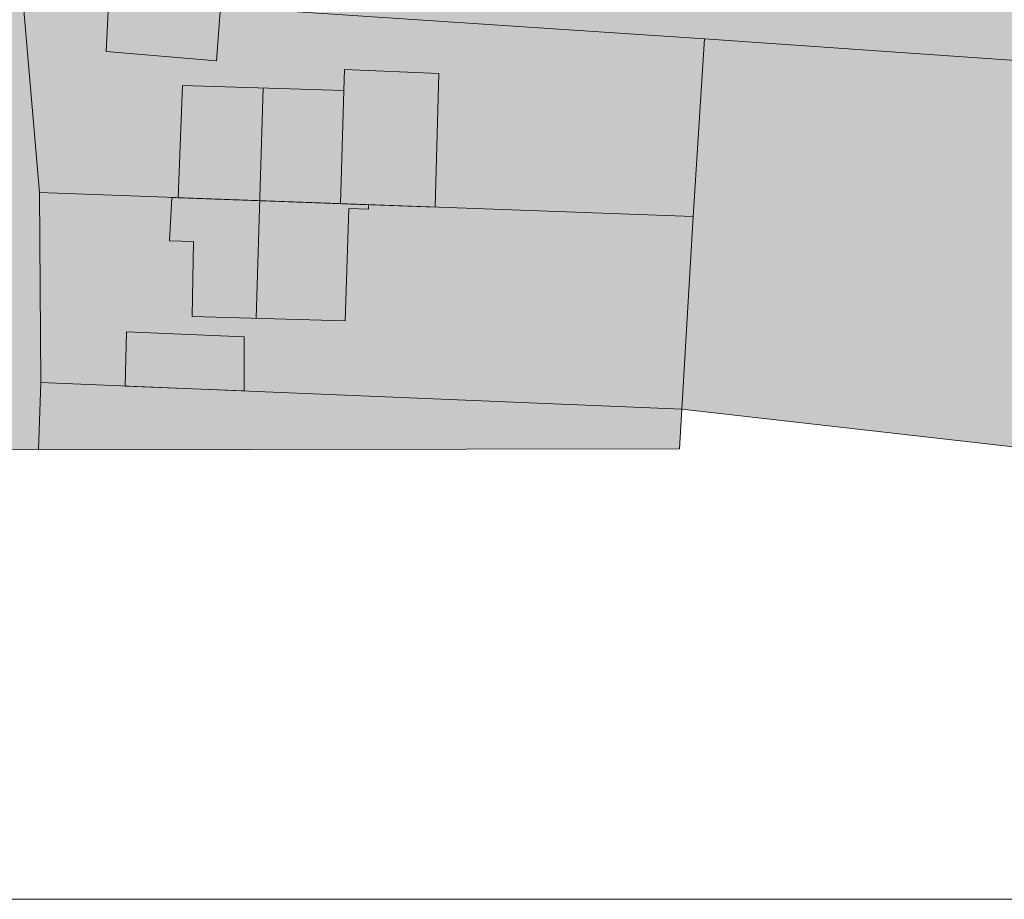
# Model space of a CAD drawing. Header units: metres. Extents: x -228 to 168, y -124 to 293.
# Tile 39 of 256: x -84 to -18, y -124 to -64. Entities that reach past the tile are written whole.
import ezdxf

# ---------------------------------------------------------------- set-up
doc = ezdxf.new("R2010")
doc.units = ezdxf.units.M
doc.header["$MEASUREMENT"] = 0
for name, color, linetype in [('Gebäude.3 _ UMGEBUNG', 7, 'Continuous'), ('Parzellen.3 _ UMGEBUNG', 7, 'Continuous'), ('Straße.3 _ UMGEBUNG', 7, 'Continuous')]:
    doc.layers.add(name, color=color, linetype=linetype)

msp = doc.modelspace()

# ---------------------------------------------------------------- hatches: boundary and pattern name
at = {"layer": 'Gebäude.3 _ UMGEBUNG', "linetype": 'Continuous', "lineweight": 18, "true_color": 0x3f3f3f}
for points in [[(-78.532, -66.555), (-78.347, -62.898), (-78.347, -61.398), (-78.532, -65.055)], [(-62.443, -69.195), (-62.401, -67.789), (-62.401, -65.289), (-62.443, -66.695)], [(-56.017, -68.05), (-56.017, -65.55), (-62.401, -65.289), (-62.401, -67.789)], [(-73.643, -76.459), (-73.364, -68.869), (-73.364, -66.369), (-73.643, -73.959)], [(-62.443, -69.195), (-62.443, -66.695), (-73.364, -66.369), (-73.364, -68.869)], [(-74.247, -79.369), (-74.083, -76.443), (-74.083, -73.943), (-74.247, -76.869)], [(-74.083, -76.443), (-73.643, -76.459), (-73.643, -73.959), (-74.083, -73.943)], [(-72.7, -84.497), (-72.616, -79.433), (-72.658, -79.432), (-72.7, -81.997)], [(-77.232, -89.206), (-77.147, -85.54), (-77.147, -84.04), (-77.232, -87.706)], [(-77.147, -85.54), (-69.197, -85.886), (-69.197, -84.386), (-77.147, -84.04)]]:
    msp.add_hatch(color=250, dxfattribs=at).paths.add_polyline_path(points)
at = {"layer": 'Gebäude.3 _ UMGEBUNG', "linetype": 'Continuous', "lineweight": 18}
for points in [[(-76.11, -63.174), (-78.347, -62.898), (-78.532, -66.555), (-71.069, -67.194), (-70.782, -63.53)], [(-62.443, -69.195), (-73.364, -68.869), (-73.643, -76.459), (-56.253, -77.097), (-56.017, -68.05), (-62.401, -67.789)], [(-74.083, -76.443), (-74.247, -79.369), (-72.616, -79.433), (-72.7, -84.497), (-62.356, -84.784), (-62.115, -77.181), (-60.779, -77.224), (-60.769, -76.932)], [(-77.147, -85.54), (-77.232, -89.206), (-69.187, -89.539), (-69.197, -85.886)]]:
    msp.add_hatch(color=255, dxfattribs=at).paths.add_polyline_path(points)
at = {"layer": 'Gebäude.3 _ UMGEBUNG', "linetype": 'Continuous', "lineweight": 18, "true_color": 0x6f6f6f}
for points in [[(-73.643, -76.459), (-68.132, -76.661), (-67.904, -69.032), (-73.364, -68.869)], [(-74.247, -79.369), (-72.616, -79.433), (-72.7, -84.497), (-68.369, -84.617), (-68.132, -76.661), (-74.083, -76.443)]]:
    msp.add_hatch(color=8, dxfattribs=at).paths.add_polyline_path(points)
at = {"layer": 'Parzellen.3 _ UMGEBUNG', "linetype": 'Continuous', "lineweight": 18, "true_color": 0xfafafa}
for points in [[(-48.868, -36.933), (-56.686, -29.993), (-60.315, -31.971), (-52.425, -40.251), (-62.09, -49.572), (-73.357, -60.429), (-76.11, -63.174), (-38.044, -65.714), (-17.306, -67.138), (7.887, -72.312), (59.773, -89.495), (61.79, -88.851), (64.477, -72.238), (33.806, -58.474), (21.71, -53.038), (13.993, -50.591), (-2.019, -45.567), (-6.367, -44.752)], [(-76.11, -63.174), (-84.232, -62.173), (-83.045, -76.114), (-38.8, -77.737), (-38.044, -65.714)], [(-38.8, -77.737), (-39.56, -90.769), (-15.96, -93.449), (47.296, -93.532), (50.854, -92.675), (59.773, -89.495), (7.887, -72.312), (-17.306, -67.138), (-38.044, -65.714)], [(-83.045, -76.114), (-82.94, -88.969), (-39.56, -90.769), (-38.8, -77.737)], [(-82.94, -88.969), (-83.115, -93.525), (-39.717, -93.447), (-39.56, -90.769)]]:
    msp.add_hatch(color=7, dxfattribs=at).paths.add_polyline_path(points)
at = {"layer": 'Straße.3 _ UMGEBUNG', "linetype": 'Continuous', "lineweight": 18, "true_color": 0xf4f4f4}
msp.add_hatch(color=7, dxfattribs=at).paths.add_polyline_path([(-104.626, -65.569), (-104.224, -66.709), (-100.309, -65.687), (-96.451, -66.76), (-93.361, -69.572), (-92.268, -73.408), (-91.744, -84.581), (-92.163, -93.478), (-83.115, -93.525), (-82.94, -88.969), (-83.045, -76.114), (-84.232, -62.173), (-84.369, -56.608), (-83.932, -53.171), (-82.267, -49.587), (-83.412, -48.436), (-95.503, -59.087)])

# ---------------------------------------------------------------- linework, layer by layer
at = {"color": 9, "linetype": 'Continuous', "lineweight": 18, "flags": 128}
msp.add_lwpolyline([(168.133, -123.949), (-223.529, -123.949), (-223.529, 292.538), (168.133, 292.538)], close=True, dxfattribs=at)
at = {"layer": 'Gebäude.3 _ UMGEBUNG', "color": 9, "linetype": 'Continuous', "lineweight": 18}
for p, q in [((-67.904, -69.032), (-68.369, -84.617)), ((-62.672, -76.862), (-62.443, -69.195))]:
    msp.add_line(p, q, dxfattribs=at)
at = {"layer": 'Gebäude.3 _ UMGEBUNG', "color": 254, "linetype": 'Continuous', "lineweight": 18, "true_color": 0xdfdfdf, "flags": 128}
for points in [[(-76.11, -63.174), (-70.782, -63.53), (-71.069, -67.194), (-78.532, -66.555), (-78.347, -62.898)], [(-77.147, -85.54), (-69.197, -85.886), (-69.187, -89.539), (-77.232, -89.206)]]:
    msp.add_lwpolyline(points, close=True, dxfattribs=at)
at = {"layer": 'Gebäude.3 _ UMGEBUNG', "color": 253, "linetype": 'Continuous', "lineweight": 18, "true_color": 0x9f9f9f, "flags": 128}
for points in [[(-62.443, -69.195), (-62.401, -67.789), (-56.017, -68.05), (-56.253, -77.097), (-73.643, -76.459), (-73.364, -68.869)], [(-74.083, -76.443), (-60.769, -76.932), (-60.779, -77.224), (-62.115, -77.181), (-62.356, -84.784), (-72.7, -84.497), (-72.616, -79.433), (-74.247, -79.369)]]:
    msp.add_lwpolyline(points, close=True, dxfattribs=at)
at = {"layer": 'Parzellen.3 _ UMGEBUNG', "color": 253, "linetype": 'Continuous', "lineweight": 18, "true_color": 0x9f9f9f, "flags": 128}
for points in [[(-48.868, -36.933), (-6.367, -44.752), (-2.019, -45.567), (13.993, -50.591), (21.71, -53.038), (33.806, -58.474), (64.477, -72.238), (61.79, -88.851), (59.773, -89.495), (7.887, -72.312), (-17.306, -67.138), (-38.044, -65.714), (-76.11, -63.174), (-73.357, -60.429), (-62.09, -49.572), (-52.425, -40.251), (-60.315, -31.971), (-56.686, -29.993)], [(-76.11, -63.174), (-38.044, -65.714), (-38.8, -77.737), (-83.045, -76.114), (-84.232, -62.173)], [(-38.8, -77.737), (-38.044, -65.714), (-17.306, -67.138), (7.887, -72.312), (59.773, -89.495), (50.854, -92.675), (47.296, -93.532), (-15.96, -93.449), (-39.56, -90.769)], [(-83.045, -76.114), (-38.8, -77.737), (-39.56, -90.769), (-82.94, -88.969)], [(-82.94, -88.969), (-39.56, -90.769), (-39.717, -93.447), (-83.115, -93.525)]]:
    msp.add_lwpolyline(points, close=True, dxfattribs=at)
at = {"layer": 'Straße.3 _ UMGEBUNG', "color": 7, "linetype": 'Continuous', "lineweight": 18, "true_color": 0xefefef, "flags": 128}
msp.add_lwpolyline([(-104.626, -65.569), (-95.503, -59.087), (-83.412, -48.436), (-82.267, -49.587), (-83.932, -53.171), (-84.369, -56.608), (-84.232, -62.173), (-83.045, -76.114), (-82.94, -88.969), (-83.115, -93.525), (-92.163, -93.478), (-91.744, -84.581), (-92.268, -73.408), (-93.361, -69.572), (-96.451, -66.76), (-100.309, -65.687), (-104.224, -66.709)], close=True, dxfattribs=at)

doc.saveas('drawing.dxf')
